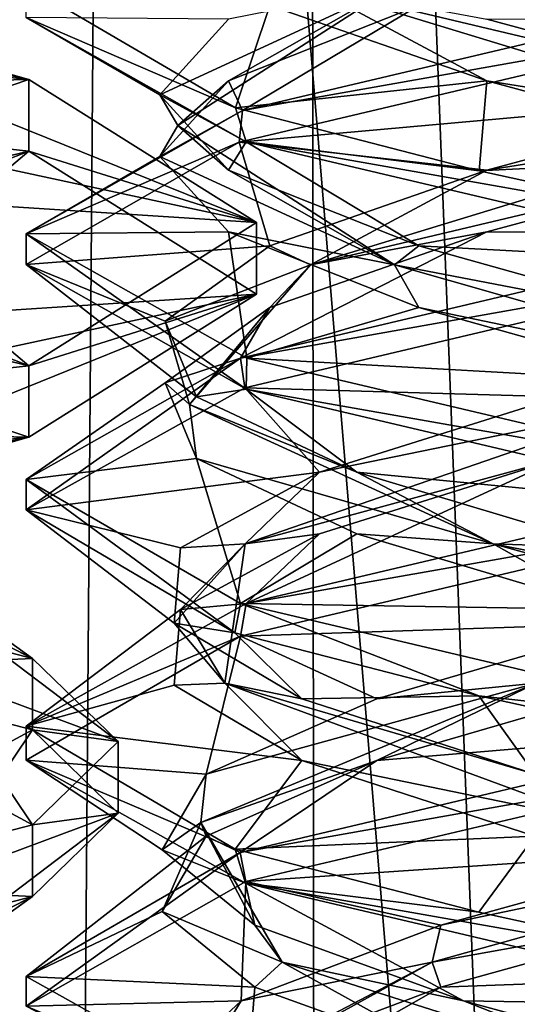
# Model space of a CAD drawing. Header units: millimetres. Extents: x -18.9 to 18.9, y -8.8 to 39.
# Tile 119 of 256: x 8.4 to 9.5, y 15.4 to 17.4. Entities that reach past the tile are written whole.
import ezdxf

# ---------------------------------------------------------------- set-up
doc = ezdxf.new("R2010")
doc.units = ezdxf.units.MM
doc.header["$LTSCALE"] = 65.185185
for name, color, linetype in [('1', 7, 'CONTINUOUS'), ('1447', 7, 'CONTINUOUS'), ('1448', 7, 'CONTINUOUS'), ('1449', 7, 'CONTINUOUS'), ('1469', 7, 'CONTINUOUS'), ('1470', 7, 'CONTINUOUS'), ('1471', 7, 'CONTINUOUS'), ('15', 7, 'CONTINUOUS'), ('1853', 7, 'CONTINUOUS'), ('1865', 7, 'CONTINUOUS'), ('1866', 7, 'CONTINUOUS'), ('1867', 7, 'CONTINUOUS'), ('1877', 7, 'CONTINUOUS'), ('1878', 7, 'CONTINUOUS'), ('1879', 7, 'CONTINUOUS'), ('1880', 7, 'CONTINUOUS'), ('1881', 7, 'CONTINUOUS'), ('1882', 7, 'CONTINUOUS'), ('1889', 7, 'CONTINUOUS'), ('1890', 7, 'CONTINUOUS'), ('1891', 7, 'CONTINUOUS'), ('1892', 7, 'CONTINUOUS'), ('1893', 7, 'CONTINUOUS'), ('1894', 7, 'CONTINUOUS'), ('1910', 7, 'CONTINUOUS'), ('1911', 7, 'CONTINUOUS'), ('1912', 7, 'CONTINUOUS'), ('7', 7, 'CONTINUOUS'), ('8', 7, 'CONTINUOUS')]:
    doc.layers.add(name, color=color, linetype=linetype)

msp = doc.modelspace()

# ---------------------------------------------------------------- linework, layer by layer
at = {"layer": '1', "color": 7, "linetype": 'Continuous'}
for points in [[(4.2931, 26.4, -16.8621), (9.0291, 26.4, -14.874), (6.4071, -3.5, -16.1774), (4.2931, 26.4, -16.8621)], [(6.4071, -3.5, -16.1774), (9.0291, 26.4, -14.874), (9.0598, -3.5, -14.8553), (6.4071, -3.5, -16.1774)], [(9.0291, 26.4, -14.874), (12.9799, 26.4, -11.588), (9.0598, -3.5, -14.8553), (9.0291, 26.4, -14.874)], [(9.0598, -3.5, -14.8553), (12.9799, 26.4, -11.588), (11.4495, -3.5, -13.1023), (9.0598, -3.5, -14.8553)]]:
    msp.add_3dface(points, dxfattribs=at)
at = {"layer": '1447', "color": 7, "linetype": 'Continuous'}
for points in [[(7.9975, 16.264, -13.2716), (8.4715, 16.1408, -12.8139), (7.9975, 16.1191, -13.3106), (7.9975, 16.264, -13.2716)], [(8.4715, 16.1408, -12.8139), (8.4715, 15.9959, -12.8529), (7.9975, 16.1191, -13.3106), (8.4715, 16.1408, -12.8139)], [(8.4715, 16.1408, -12.8139), (8.645, 15.9724, -12.1887), (8.4715, 15.9959, -12.8529), (8.4715, 16.1408, -12.8139)], [(8.645, 15.9724, -12.1887), (8.645, 15.8276, -12.2277), (8.4715, 15.9959, -12.8529), (8.645, 15.9724, -12.1887)], [(8.645, 15.9724, -12.1887), (8.4715, 15.8041, -11.5635), (8.645, 15.8276, -12.2277), (8.645, 15.9724, -12.1887)], [(8.4715, 15.8041, -11.5635), (8.4715, 15.6592, -11.6025), (8.645, 15.8276, -12.2277), (8.4715, 15.8041, -11.5635)], [(8.4715, 15.8041, -11.5635), (7.9975, 15.6809, -11.1058), (8.4715, 15.6592, -11.6025), (8.4715, 15.8041, -11.5635)], [(7.9975, 15.6809, -11.1058), (7.9975, 15.536, -11.1448), (8.4715, 15.6592, -11.6025), (7.9975, 15.6809, -11.1058)]]:
    msp.add_3dface(points, dxfattribs=at)
at = {"layer": '1448', "color": 7, "linetype": 'Continuous'}
for points in [[(8.4715, 15.9959, -12.8529), (8.054, 15.7712, -12.9414), (7.9975, 16.1191, -13.3106), (8.4715, 15.9959, -12.8529)], [(8.2621, 15.6854, -12.6227), (8.054, 15.7712, -12.9414), (8.4715, 15.9959, -12.8529), (8.2621, 15.6854, -12.6227)], [(8.645, 15.8276, -12.2277), (8.2621, 15.6854, -12.6227), (8.4715, 15.9959, -12.8529), (8.645, 15.8276, -12.2277)], [(8.3241, 15.585, -12.2499), (8.2621, 15.6854, -12.6227), (8.645, 15.8276, -12.2277), (8.3241, 15.585, -12.2499)], [(8.4715, 15.6592, -11.6025), (8.3241, 15.585, -12.2499), (8.645, 15.8276, -12.2277), (8.4715, 15.6592, -11.6025)], [(7.9975, 15.536, -11.1448), (8.0496, 15.4441, -11.5291), (8.4715, 15.6592, -11.6025), (7.9975, 15.536, -11.1448)], [(8.0496, 15.4441, -11.5291), (8.2585, 15.5066, -11.8544), (8.4715, 15.6592, -11.6025), (8.0496, 15.4441, -11.5291)], [(8.2585, 15.5066, -11.8544), (8.3241, 15.585, -12.2499), (8.4715, 15.6592, -11.6025), (8.2585, 15.5066, -11.8544)]]:
    msp.add_3dface(points, dxfattribs=at)
at = {"layer": '1449', "color": 7, "linetype": 'Continuous'}
for points in [[(7.9975, 16.264, -13.2716), (8.0496, 16.3559, -12.8873), (8.4715, 16.1408, -12.8139), (7.9975, 16.264, -13.2716)], [(8.0496, 16.3559, -12.8873), (8.2585, 16.2934, -12.562), (8.4715, 16.1408, -12.8139), (8.0496, 16.3559, -12.8873)], [(8.2585, 16.2934, -12.562), (8.3241, 16.215, -12.1665), (8.4715, 16.1408, -12.8139), (8.2585, 16.2934, -12.562)], [(8.3241, 16.215, -12.1665), (8.2621, 16.1146, -11.7937), (8.645, 15.9724, -12.1887), (8.3241, 16.215, -12.1665)], [(8.4715, 16.1408, -12.8139), (8.3241, 16.215, -12.1665), (8.645, 15.9724, -12.1887), (8.4715, 16.1408, -12.8139)], [(8.2621, 16.1146, -11.7937), (8.054, 16.0288, -11.475), (8.4715, 15.8041, -11.5635), (8.2621, 16.1146, -11.7937)], [(8.645, 15.9724, -12.1887), (8.2621, 16.1146, -11.7937), (8.4715, 15.8041, -11.5635), (8.645, 15.9724, -12.1887)], [(8.4715, 15.8041, -11.5635), (8.054, 16.0288, -11.475), (7.9975, 15.6809, -11.1058), (8.4715, 15.8041, -11.5635)]]:
    msp.add_3dface(points, dxfattribs=at)
at = {"layer": '1469', "color": 7, "linetype": 'Continuous'}
for points in [[(7.35, 17.287, -13.7485), (7.35, 17.4319, -13.7095), (8.4637, 17.312, -13.2641), (7.35, 17.287, -13.7485)], [(7.35, 17.287, -13.7485), (8.4637, 17.312, -13.2641), (8.4637, 17.1671, -13.3031), (7.35, 17.287, -13.7485)], [(8.4637, 17.312, -13.2641), (8.925, 17.0224, -12.1887), (8.4637, 17.1671, -13.3031), (8.4637, 17.312, -13.2641)], [(8.925, 17.0224, -12.1887), (8.925, 16.8776, -12.2277), (8.4637, 17.1671, -13.3031), (8.925, 17.0224, -12.1887)], [(8.925, 17.0224, -12.1887), (8.4637, 16.7329, -11.1133), (8.925, 16.8776, -12.2277), (8.925, 17.0224, -12.1887)], [(8.4637, 16.7329, -11.1133), (8.4637, 16.588, -11.1523), (8.925, 16.8776, -12.2277), (8.4637, 16.7329, -11.1133)], [(8.4637, 16.7329, -11.1133), (7.35, 16.613, -10.6679), (8.4637, 16.588, -11.1523), (8.4637, 16.7329, -11.1133)], [(7.35, 16.613, -10.6679), (7.35, 16.4681, -10.7068), (8.4637, 16.588, -11.1523), (7.35, 16.613, -10.6679)]]:
    msp.add_3dface(points, dxfattribs=at)
at = {"layer": '1470', "color": 7, "linetype": 'Continuous'}
for points in [[(7.35, 16.8993, -13.2316), (7.35, 17.287, -13.7485), (8.4637, 17.1671, -13.3031), (7.35, 16.8993, -13.2316)], [(7.7331, 16.8789, -13.1558), (7.35, 16.8993, -13.2316), (8.4637, 17.1671, -13.3031), (7.7331, 16.8789, -13.1558)], [(8.054, 16.8212, -12.9414), (7.7331, 16.8789, -13.1558), (8.4637, 17.1671, -13.3031), (8.054, 16.8212, -12.9414)], [(8.925, 16.8776, -12.2277), (8.054, 16.8212, -12.9414), (8.4637, 17.1671, -13.3031), (8.925, 16.8776, -12.2277)], [(8.2621, 16.7354, -12.6227), (8.054, 16.8212, -12.9414), (8.925, 16.8776, -12.2277), (8.2621, 16.7354, -12.6227)], [(8.3241, 16.635, -12.2499), (8.2621, 16.7354, -12.6227), (8.925, 16.8776, -12.2277), (8.3241, 16.635, -12.2499)], [(8.4637, 16.588, -11.1523), (8.3241, 16.635, -12.2499), (8.925, 16.8776, -12.2277), (8.4637, 16.588, -11.1523)], [(8.2575, 16.5435, -11.8517), (8.3241, 16.635, -12.2499), (8.4637, 16.588, -11.1523), (8.2575, 16.5435, -11.8517)], [(7.35, 16.4681, -10.7068), (8.0473, 16.4706, -11.5267), (8.4637, 16.588, -11.1523), (7.35, 16.4681, -10.7068)], [(8.0473, 16.4706, -11.5267), (8.2575, 16.5435, -11.8517), (8.4637, 16.588, -11.1523), (8.0473, 16.4706, -11.5267)]]:
    msp.add_3dface(points, dxfattribs=at)
at = {"layer": '1471', "color": 7, "linetype": 'Continuous'}
for points in [[(8.4637, 17.312, -13.2641), (7.35, 17.4319, -13.7095), (8.0473, 17.4294, -12.8897), (8.4637, 17.312, -13.2641)], [(8.2575, 17.3565, -12.5647), (8.4637, 17.312, -13.2641), (8.0473, 17.4294, -12.8897), (8.2575, 17.3565, -12.5647)], [(8.3241, 17.265, -12.1665), (8.4637, 17.312, -13.2641), (8.2575, 17.3565, -12.5647), (8.3241, 17.265, -12.1665)], [(8.4637, 17.312, -13.2641), (8.3241, 17.265, -12.1665), (8.925, 17.0224, -12.1887), (8.4637, 17.312, -13.2641)], [(8.3241, 17.265, -12.1665), (8.2621, 17.1646, -11.7937), (8.925, 17.0224, -12.1887), (8.3241, 17.265, -12.1665)], [(8.2621, 17.1646, -11.7937), (8.054, 17.0788, -11.475), (8.925, 17.0224, -12.1887), (8.2621, 17.1646, -11.7937)], [(8.054, 17.0788, -11.475), (7.7331, 17.0211, -11.2606), (8.4637, 16.7329, -11.1133), (8.054, 17.0788, -11.475)], [(8.925, 17.0224, -12.1887), (8.054, 17.0788, -11.475), (8.4637, 16.7329, -11.1133), (8.925, 17.0224, -12.1887)], [(7.7331, 17.0211, -11.2606), (7.35, 17.0007, -11.1848), (8.4637, 16.7329, -11.1133), (7.7331, 17.0211, -11.2606)], [(7.35, 17.0007, -11.1848), (7.35, 16.613, -10.6679), (8.4637, 16.7329, -11.1133), (7.35, 17.0007, -11.1848)]]:
    msp.add_3dface(points, dxfattribs=at)
at = {"layer": '15', "color": 7, "linetype": 'Continuous'}
for points in [[(9.3355, 27.7834, 14.6836), (10.7441, -3.5, 13.6867), (9.3538, 28.967, 14.672), (9.3355, 27.7834, 14.6836)], [(9.3538, 28.967, 14.672), (10.7441, -3.5, 13.6867), (10.0229, 28.967, 14.2233), (9.3538, 28.967, 14.672)], [(9.3172, 26.6, 14.6952), (10.7441, -3.5, 13.6867), (9.3355, 27.7834, 14.6836), (9.3172, 26.6, 14.6952)], [(9.1871, 26.4658, 14.7769), (10.7441, -3.5, 13.6867), (9.3172, 26.6, 14.6952), (9.1871, 26.4658, 14.7769)], [(9.1731, 26.4554, 14.7856), (10.7441, -3.5, 13.6867), (9.1871, 26.4658, 14.7769), (9.1731, 26.4554, 14.7856)], [(9.021, 26.4, 14.8789), (10.7441, -3.5, 13.6867), (9.1731, 26.4554, 14.7856), (9.021, 26.4, 14.8789)], [(5.9019, -3.5, 16.3685), (9.021, 26.4, 14.8789), (3.603, 26.4, 17.0228), (5.9019, -3.5, 16.3685)], [(5.9019, -3.5, 16.3685), (10.7441, -3.5, 13.6867), (9.021, 26.4, 14.8789), (5.9019, -3.5, 16.3685)]]:
    msp.add_3dface(points, dxfattribs=at)
at = {"layer": '1853', "color": 7, "linetype": 'Continuous'}
for points in [[(8.8821, 17.2548, 7.3116), (8.4586, 17.4375, 8.3562), (8.4586, 17.5028, 8.3694), (8.8821, 17.2548, 7.3116)], [(9.9586, 17.5, 9.8562), (8.8962, 17.2495, 9.4151), (9.9586, 17.4375, 9.8562), (9.9586, 17.5, 9.8562)], [(8.9036, 17.1858, 7.2899), (8.4586, 17.4375, 8.3562), (8.8821, 17.2548, 7.3116), (8.9036, 17.1858, 7.2899)], [(9.9586, 17.4375, 9.8562), (8.8962, 17.2495, 9.4151), (8.8894, 17.1849, 9.4083), (9.9586, 17.4375, 9.8562)], [(9.3756, 17.1271, 6.9742), (8.9036, 17.1858, 7.2899), (8.8821, 17.2548, 7.3116), (9.3756, 17.1271, 6.9742)], [(8.8962, 17.2495, 9.4151), (8.4586, 17, 8.3562), (8.8894, 17.1849, 9.4083), (8.8962, 17.2495, 9.4151)], [(8.8894, 17.1849, 9.4083), (8.4586, 17, 8.3562), (8.4586, 16.9376, 8.3568), (8.8894, 17.1849, 9.4083)], [(9.9586, 16.9375, 6.8562), (8.9036, 17.1858, 7.2899), (9.9586, 17, 6.8562), (9.9586, 16.9375, 6.8562)], [(9.9586, 17, 6.8562), (8.9036, 17.1858, 7.2899), (9.3756, 17.1271, 6.9742), (9.9586, 17, 6.8562)], [(8.4586, 16.9376, 8.3568), (8.4586, 17, 8.3562), (8.904, 16.6857, 7.2895), (8.4586, 16.9376, 8.3568)], [(8.904, 16.6857, 7.2895), (8.4586, 17, 8.3562), (8.9049, 16.7479, 7.2887), (8.904, 16.6857, 7.2895)], [(9.9586, 17, 9.8562), (8.8925, 16.7484, 9.4115), (9.9586, 16.9375, 9.8562), (9.9586, 17, 9.8562)], [(9.9586, 16.9375, 9.8562), (8.8925, 16.7484, 9.4115), (8.9011, 16.6884, 9.42), (9.9586, 16.9375, 9.8562)], [(8.8925, 16.7484, 9.4115), (8.4586, 16.5026, 8.3685), (8.4587, 16.4414, 8.3747), (8.8925, 16.7484, 9.4115)], [(8.9011, 16.6884, 9.42), (8.8925, 16.7484, 9.4115), (8.4587, 16.4414, 8.3747), (8.9011, 16.6884, 9.42)], [(9.9586, 16.5, 6.8562), (8.904, 16.6857, 7.2895), (8.9049, 16.7479, 7.2887), (9.9586, 16.5, 6.8562)], [(9.9586, 16.4375, 6.8562), (8.904, 16.6857, 7.2895), (9.9586, 16.5, 6.8562), (9.9586, 16.4375, 6.8562)], [(8.4586, 16.5026, 8.3685), (8.8923, 16.2517, 7.3013), (8.8811, 16.1926, 7.3127), (8.4586, 16.5026, 8.3685)], [(8.4587, 16.4414, 8.3747), (8.4586, 16.5026, 8.3685), (8.8811, 16.1926, 7.3127), (8.4587, 16.4414, 8.3747)], [(9.9586, 16.4375, 9.8562), (9.9586, 16.5, 9.8562), (8.9037, 16.2517, 9.4226), (9.9586, 16.4375, 9.8562)], [(8.8924, 16.1858, 9.4114), (9.9586, 16.4375, 9.8562), (8.9037, 16.2517, 9.4226), (8.8924, 16.1858, 9.4114)], [(8.4587, 16.0035, 8.373), (8.8924, 16.1858, 9.4114), (8.9037, 16.2517, 9.4226), (8.4587, 16.0035, 8.373)], [(8.8811, 16.1926, 7.3127), (8.8923, 16.2517, 7.3013), (9.3748, 16.0647, 6.9745), (8.8811, 16.1926, 7.3127)], [(8.8923, 16.2517, 7.3013), (9.9586, 16, 6.8562), (9.3748, 16.0647, 6.9745), (8.8923, 16.2517, 7.3013)], [(8.4586, 15.9346, 8.3426), (8.8924, 16.1858, 9.4114), (8.4587, 16.0035, 8.373), (8.4586, 15.9346, 8.3426)], [(9.9586, 16, 6.8562), (9.9586, 15.9375, 6.8562), (9.3748, 16.0647, 6.9745), (9.9586, 16, 6.8562)], [(8.8817, 15.7549, 7.3121), (8.4586, 15.9346, 8.3426), (8.4587, 16.0035, 8.373), (8.8817, 15.7549, 7.3121)], [(9.9586, 15.9375, 9.8562), (9.9586, 16, 9.8562), (8.8916, 15.7481, 9.4105), (9.9586, 15.9375, 9.8562)], [(8.903, 15.689, 9.4219), (9.9586, 15.9375, 9.8562), (8.8916, 15.7481, 9.4105), (8.903, 15.689, 9.4219)], [(8.9028, 15.686, 7.2907), (8.4586, 15.9346, 8.3426), (8.8817, 15.7549, 7.3121), (8.9028, 15.686, 7.2907)], [(8.4586, 15.4371, 8.3542), (8.903, 15.689, 9.4219), (8.8916, 15.7481, 9.4105), (8.4586, 15.4371, 8.3542)], [(8.4586, 15.4969, 8.3418), (8.4586, 15.4371, 8.3542), (8.8916, 15.7481, 9.4105), (8.4586, 15.4969, 8.3418)], [(9.3752, 15.6271, 6.9743), (8.9028, 15.686, 7.2907), (8.8817, 15.7549, 7.3121), (9.3752, 15.6271, 6.9743)], [(9.9586, 15.4375, 6.8562), (8.9028, 15.686, 7.2907), (9.9586, 15.5, 6.8562), (9.9586, 15.4375, 6.8562)], [(9.9586, 15.5, 6.8562), (8.9028, 15.686, 7.2907), (9.3752, 15.6271, 6.9743), (9.9586, 15.5, 6.8562)], [(9.9586, 15.4375, 9.8562), (9.9586, 15.5, 9.8562), (8.903, 15.2515, 9.4219), (9.9586, 15.4375, 9.8562)], [(8.9031, 15.2485, 7.2905), (8.4586, 15.4371, 8.3542), (8.4586, 15.4969, 8.3418), (8.9031, 15.2485, 7.2905)]]:
    msp.add_3dface(points, dxfattribs=at)
at = {"layer": '1865', "color": 7, "linetype": 'Continuous'}
for points in [[(9.3909, 17.0035, 9.4467), (9.9586, 17, 9.8562), (9.9586, 17.1562, 9.5856), (9.3909, 17.0035, 9.4467)], [(8.8925, 16.7484, 9.4115), (9.9586, 17, 9.8562), (9.3909, 17.0035, 9.4467), (8.8925, 16.7484, 9.4115)], [(8.9515, 16.8507, 9.0614), (8.8925, 16.7484, 9.4115), (9.3909, 17.0035, 9.4467), (8.9515, 16.8507, 9.0614)], [(8.7397, 16.6979, 8.5167), (8.8925, 16.7484, 9.4115), (8.9515, 16.8507, 9.0614), (8.7397, 16.6979, 8.5167)], [(8.4586, 16.5026, 8.3685), (8.8925, 16.7484, 9.4115), (8.7397, 16.6979, 8.5167), (8.4586, 16.5026, 8.3685)], [(8.8034, 16.5451, 7.9358), (8.4586, 16.5026, 8.3685), (8.7397, 16.6979, 8.5167), (8.8034, 16.5451, 7.9358)], [(8.8923, 16.2517, 7.3013), (8.4586, 16.5026, 8.3685), (8.8034, 16.5451, 7.9358), (8.8923, 16.2517, 7.3013)], [(9.128, 16.3924, 7.4499), (8.8923, 16.2517, 7.3013), (8.8034, 16.5451, 7.9358), (9.128, 16.3924, 7.4499)], [(9.6404, 16.2396, 7.1688), (8.8923, 16.2517, 7.3013), (9.128, 16.3924, 7.4499), (9.6404, 16.2396, 7.1688)], [(9.9586, 16, 6.8562), (8.8923, 16.2517, 7.3013), (9.6404, 16.2396, 7.1688), (9.9586, 16, 6.8562)]]:
    msp.add_3dface(points, dxfattribs=at)
at = {"layer": '1866', "color": 7, "linetype": 'Continuous'}
for points in [[(9.3909, 17.1285, 9.4467), (9.9586, 17.2188, 9.5495), (9.9586, 17.2812, 9.5856), (9.3909, 17.1285, 9.4467)], [(9.0343, 16.9367, 9.1109), (9.9586, 17.1562, 9.5856), (9.9586, 17.2188, 9.5495), (9.0343, 16.9367, 9.1109)], [(9.0343, 16.9367, 9.1109), (9.9586, 17.2188, 9.5495), (9.3909, 17.1285, 9.4467), (9.0343, 16.9367, 9.1109)], [(9.3909, 17.0035, 9.4467), (9.9586, 17.1562, 9.5856), (9.0343, 16.9367, 9.1109), (9.3909, 17.0035, 9.4467)], [(8.9515, 16.9757, 9.0614), (9.0343, 16.9367, 9.1109), (9.3909, 17.1285, 9.4467), (8.9515, 16.9757, 9.0614)], [(8.9515, 16.8507, 9.0614), (9.3909, 17.0035, 9.4467), (9.0343, 16.9367, 9.1109), (8.9515, 16.8507, 9.0614)], [(8.7397, 16.8229, 8.5167), (9.0343, 16.9367, 9.1109), (8.9515, 16.9757, 9.0614), (8.7397, 16.8229, 8.5167)], [(8.7894, 16.6546, 8.1176), (9.0343, 16.9367, 9.1109), (8.7397, 16.8229, 8.5167), (8.7894, 16.6546, 8.1176)], [(8.7894, 16.6546, 8.1176), (8.9515, 16.8507, 9.0614), (9.0343, 16.9367, 9.1109), (8.7894, 16.6546, 8.1176)], [(8.7397, 16.6979, 8.5167), (8.9515, 16.8507, 9.0614), (8.7894, 16.6546, 8.1176), (8.7397, 16.6979, 8.5167)], [(8.8034, 16.6701, 7.9358), (8.7894, 16.6546, 8.1176), (8.7397, 16.8229, 8.5167), (8.8034, 16.6701, 7.9358)], [(8.8034, 16.5451, 7.9358), (8.7397, 16.6979, 8.5167), (8.7894, 16.6546, 8.1176), (8.8034, 16.5451, 7.9358)], [(9.128, 16.5174, 7.4499), (8.7894, 16.6546, 8.1176), (8.8034, 16.6701, 7.9358), (9.128, 16.5174, 7.4499)], [(9.404, 16.3726, 7.2996), (8.8034, 16.5451, 7.9358), (8.7894, 16.6546, 8.1176), (9.404, 16.3726, 7.2996)], [(9.404, 16.3726, 7.2996), (8.7894, 16.6546, 8.1176), (9.128, 16.5174, 7.4499), (9.404, 16.3726, 7.2996)], [(9.128, 16.3924, 7.4499), (8.8034, 16.5451, 7.9358), (9.404, 16.3726, 7.2996), (9.128, 16.3924, 7.4499)], [(9.6404, 16.3646, 7.1688), (9.404, 16.3726, 7.2996), (9.128, 16.5174, 7.4499), (9.6404, 16.3646, 7.1688)], [(9.6404, 16.2396, 7.1688), (9.128, 16.3924, 7.4499), (9.404, 16.3726, 7.2996), (9.6404, 16.2396, 7.1688)], [(10.4263, 16.0905, 7.2584), (9.6404, 16.2396, 7.1688), (9.404, 16.3726, 7.2996), (10.4263, 16.0905, 7.2584)], [(10.4263, 16.0905, 7.2584), (9.404, 16.3726, 7.2996), (10.2247, 16.2118, 7.156), (10.4263, 16.0905, 7.2584)], [(10.2247, 16.2118, 7.156), (9.404, 16.3726, 7.2996), (9.6404, 16.3646, 7.1688), (10.2247, 16.2118, 7.156)]]:
    msp.add_3dface(points, dxfattribs=at)
at = {"layer": '1867', "color": 7, "linetype": 'Continuous'}
for points in [[(9.9586, 17.4375, 9.8562), (8.8894, 17.1849, 9.4083), (9.9586, 17.2812, 9.5856), (9.9586, 17.4375, 9.8562)], [(8.8894, 17.1849, 9.4083), (9.3909, 17.1285, 9.4467), (9.9586, 17.2812, 9.5856), (8.8894, 17.1849, 9.4083)], [(8.8894, 17.1849, 9.4083), (8.4586, 16.9376, 8.3568), (8.9515, 16.9757, 9.0614), (8.8894, 17.1849, 9.4083)], [(8.8894, 17.1849, 9.4083), (8.9515, 16.9757, 9.0614), (9.3909, 17.1285, 9.4467), (8.8894, 17.1849, 9.4083)], [(8.4586, 16.9376, 8.3568), (8.7397, 16.8229, 8.5167), (8.9515, 16.9757, 9.0614), (8.4586, 16.9376, 8.3568)], [(8.4586, 16.9376, 8.3568), (8.904, 16.6857, 7.2895), (8.8034, 16.6701, 7.9358), (8.4586, 16.9376, 8.3568)], [(8.4586, 16.9376, 8.3568), (8.8034, 16.6701, 7.9358), (8.7397, 16.8229, 8.5167), (8.4586, 16.9376, 8.3568)], [(8.904, 16.6857, 7.2895), (9.128, 16.5174, 7.4499), (8.8034, 16.6701, 7.9358), (8.904, 16.6857, 7.2895)], [(8.904, 16.6857, 7.2895), (9.9586, 16.4375, 6.8562), (9.128, 16.5174, 7.4499), (8.904, 16.6857, 7.2895)], [(9.9586, 16.4375, 6.8562), (9.6404, 16.3646, 7.1688), (9.128, 16.5174, 7.4499), (9.9586, 16.4375, 6.8562)]]:
    msp.add_3dface(points, dxfattribs=at)
at = {"layer": '1877', "color": 7, "linetype": 'Continuous'}
for points in [[(8.8681, 17.0035, 7.7886), (8.4586, 17, 8.3562), (8.7292, 17.1562, 8.3562), (8.8681, 17.0035, 7.7886)], [(8.9049, 16.7479, 7.2887), (8.4586, 17, 8.3562), (8.8681, 17.0035, 7.7886), (8.9049, 16.7479, 7.2887)], [(9.2534, 16.8507, 7.3492), (8.9049, 16.7479, 7.2887), (8.8681, 17.0035, 7.7886), (9.2534, 16.8507, 7.3492)], [(9.7981, 16.6979, 7.1374), (8.9049, 16.7479, 7.2887), (9.2534, 16.8507, 7.3492), (9.7981, 16.6979, 7.1374)], [(9.9586, 16.5, 6.8562), (8.9049, 16.7479, 7.2887), (9.7981, 16.6979, 7.1374), (9.9586, 16.5, 6.8562)], [(9.298, 15.4757, 9.3931), (9.9586, 15.5, 9.8562), (9.8514, 15.6285, 9.5809), (9.298, 15.4757, 9.3931)], [(8.903, 15.2515, 9.4219), (9.9586, 15.5, 9.8562), (9.298, 15.4757, 9.3931), (8.903, 15.2515, 9.4219)], [(8.8939, 15.3229, 8.9709), (8.903, 15.2515, 9.4219), (9.298, 15.4757, 9.3931), (8.8939, 15.3229, 8.9709)]]:
    msp.add_3dface(points, dxfattribs=at)
at = {"layer": '1878', "color": 7, "linetype": 'Continuous'}
for points in [[(8.8681, 17.1285, 7.7886), (8.7653, 17.2188, 8.3562), (8.7292, 17.2812, 8.3562), (8.8681, 17.1285, 7.7886)], [(9.2039, 16.9367, 7.4319), (8.7292, 17.1562, 8.3562), (8.7653, 17.2188, 8.3562), (9.2039, 16.9367, 7.4319)], [(9.2039, 16.9367, 7.4319), (8.7653, 17.2188, 8.3562), (8.8681, 17.1285, 7.7886), (9.2039, 16.9367, 7.4319)], [(8.8681, 17.0035, 7.7886), (8.7292, 17.1562, 8.3562), (9.2039, 16.9367, 7.4319), (8.8681, 17.0035, 7.7886)], [(9.2534, 16.9757, 7.3492), (9.2039, 16.9367, 7.4319), (8.8681, 17.1285, 7.7886), (9.2534, 16.9757, 7.3492)], [(9.2534, 16.8507, 7.3492), (8.8681, 17.0035, 7.7886), (9.2039, 16.9367, 7.4319), (9.2534, 16.8507, 7.3492)], [(9.7981, 16.8229, 7.1374), (9.2039, 16.9367, 7.4319), (9.2534, 16.9757, 7.3492), (9.7981, 16.8229, 7.1374)], [(10.1973, 16.6546, 7.1871), (9.2534, 16.8507, 7.3492), (9.2039, 16.9367, 7.4319), (10.1973, 16.6546, 7.1871)], [(10.1973, 16.6546, 7.1871), (9.2039, 16.9367, 7.4319), (9.7981, 16.8229, 7.1374), (10.1973, 16.6546, 7.1871)], [(9.7981, 16.6979, 7.1374), (9.2534, 16.8507, 7.3492), (10.1973, 16.6546, 7.1871), (9.7981, 16.6979, 7.1374)], [(9.2807, 15.5264, 9.3383), (9.8514, 15.6285, 9.5809), (10.2906, 15.8085, 9.5024), (9.2807, 15.5264, 9.3383)], [(9.2807, 15.5264, 9.3383), (10.2906, 15.8085, 9.5024), (9.298, 15.6007, 9.3931), (9.2807, 15.5264, 9.3383)], [(9.298, 15.6007, 9.3931), (10.2906, 15.8085, 9.5024), (9.8514, 15.7535, 9.5809), (9.298, 15.6007, 9.3931)], [(9.298, 15.4757, 9.3931), (9.8514, 15.6285, 9.5809), (9.2807, 15.5264, 9.3383), (9.298, 15.4757, 9.3931)], [(8.8939, 15.4479, 8.9709), (9.2807, 15.5264, 9.3383), (9.298, 15.6007, 9.3931), (8.8939, 15.4479, 8.9709)], [(8.7692, 15.2444, 8.4523), (8.8939, 15.3229, 8.9709), (9.2807, 15.5264, 9.3383), (8.7692, 15.2444, 8.4523)], [(8.7692, 15.2444, 8.4523), (9.2807, 15.5264, 9.3383), (8.8939, 15.4479, 8.9709), (8.7692, 15.2444, 8.4523)], [(8.8939, 15.3229, 8.9709), (9.298, 15.4757, 9.3931), (9.2807, 15.5264, 9.3383), (8.8939, 15.3229, 8.9709)], [(8.7304, 15.2951, 8.4099), (8.7692, 15.2444, 8.4523), (8.8939, 15.4479, 8.9709), (8.7304, 15.2951, 8.4099)]]:
    msp.add_3dface(points, dxfattribs=at)
at = {"layer": '1879', "color": 7, "linetype": 'Continuous'}
for points in [[(8.4586, 17.4375, 8.3562), (8.9036, 17.1858, 7.2899), (8.7292, 17.2812, 8.3562), (8.4586, 17.4375, 8.3562)], [(8.9036, 17.1858, 7.2899), (8.8681, 17.1285, 7.7886), (8.7292, 17.2812, 8.3562), (8.9036, 17.1858, 7.2899)], [(8.9036, 17.1858, 7.2899), (9.2534, 16.9757, 7.3492), (8.8681, 17.1285, 7.7886), (8.9036, 17.1858, 7.2899)], [(8.9036, 17.1858, 7.2899), (9.9586, 16.9375, 6.8562), (9.2534, 16.9757, 7.3492), (8.9036, 17.1858, 7.2899)], [(9.9586, 16.9375, 6.8562), (9.7981, 16.8229, 7.1374), (9.2534, 16.9757, 7.3492), (9.9586, 16.9375, 6.8562)], [(9.9586, 15.9375, 9.8562), (8.903, 15.689, 9.4219), (9.8514, 15.7535, 9.5809), (9.9586, 15.9375, 9.8562)], [(8.903, 15.689, 9.4219), (9.298, 15.6007, 9.3931), (9.8514, 15.7535, 9.5809), (8.903, 15.689, 9.4219)], [(8.903, 15.689, 9.4219), (8.4586, 15.4371, 8.3542), (8.8939, 15.4479, 8.9709), (8.903, 15.689, 9.4219)], [(8.903, 15.689, 9.4219), (8.8939, 15.4479, 8.9709), (9.298, 15.6007, 9.3931), (8.903, 15.689, 9.4219)], [(8.4586, 15.4371, 8.3542), (8.7304, 15.2951, 8.4099), (8.8939, 15.4479, 8.9709), (8.4586, 15.4371, 8.3542)]]:
    msp.add_3dface(points, dxfattribs=at)
at = {"layer": '1880', "color": 7, "linetype": 'Continuous'}
for points in [[(8.8962, 17.2495, 9.4151), (9.9586, 17.5, 9.8562), (9.2534, 17.4618, 9.3633), (8.8962, 17.2495, 9.4151)], [(8.8681, 17.309, 8.9239), (8.8962, 17.2495, 9.4151), (9.2534, 17.4618, 9.3633), (8.8681, 17.309, 8.9239)], [(8.7292, 17.1562, 8.3562), (8.8962, 17.2495, 9.4151), (8.8681, 17.309, 8.9239), (8.7292, 17.1562, 8.3562)], [(8.4586, 17, 8.3562), (8.8962, 17.2495, 9.4151), (8.7292, 17.1562, 8.3562), (8.4586, 17, 8.3562)]]:
    msp.add_3dface(points, dxfattribs=at)
at = {"layer": '1881', "color": 7, "linetype": 'Continuous'}
for points in [[(8.7292, 17.2812, 8.3562), (8.7653, 17.2188, 8.3562), (9.2039, 17.5008, 9.2806), (8.7292, 17.2812, 8.3562)], [(8.7292, 17.2812, 8.3562), (9.2039, 17.5008, 9.2806), (8.8681, 17.434, 8.9239), (8.7292, 17.2812, 8.3562)], [(8.7653, 17.2188, 8.3562), (8.8681, 17.309, 8.9239), (9.2039, 17.5008, 9.2806), (8.7653, 17.2188, 8.3562)], [(8.8681, 17.309, 8.9239), (9.2534, 17.4618, 9.3633), (9.2039, 17.5008, 9.2806), (8.8681, 17.309, 8.9239)], [(8.7653, 17.2188, 8.3562), (8.7292, 17.1562, 8.3562), (8.8681, 17.309, 8.9239), (8.7653, 17.2188, 8.3562)]]:
    msp.add_3dface(points, dxfattribs=at)
at = {"layer": '1882', "color": 7, "linetype": 'Continuous'}
msp.add_3dface([(8.4586, 17.4375, 8.3562), (8.7292, 17.2812, 8.3562), (8.8681, 17.434, 8.9239), (8.4586, 17.4375, 8.3562)], dxfattribs=at)
at = {"layer": '1889', "color": 7, "linetype": 'Continuous'}
for points in [[(9.1684, 15.934, 9.298), (9.9586, 16, 9.8562), (9.6925, 16.0868, 9.5565), (9.1684, 15.934, 9.298)], [(8.8916, 15.7481, 9.4105), (9.9586, 16, 9.8562), (9.1684, 15.934, 9.298), (8.8916, 15.7481, 9.4105)], [(8.8228, 15.7812, 8.8267), (8.8916, 15.7481, 9.4105), (9.1684, 15.934, 9.298), (8.8228, 15.7812, 8.8267)], [(8.4586, 15.4969, 8.3418), (8.8916, 15.7481, 9.4105), (8.8228, 15.7812, 8.8267), (8.4586, 15.4969, 8.3418)], [(8.7339, 15.6285, 8.2491), (8.4586, 15.4969, 8.3418), (8.8228, 15.7812, 8.8267), (8.7339, 15.6285, 8.2491)], [(8.9217, 15.4757, 7.6957), (8.4586, 15.4969, 8.3418), (8.7339, 15.6285, 8.2491), (8.9217, 15.4757, 7.6957)], [(8.9031, 15.2485, 7.2905), (8.4586, 15.4969, 8.3418), (8.9217, 15.4757, 7.6957), (8.9031, 15.2485, 7.2905)], [(9.3439, 15.3229, 7.2916), (8.9031, 15.2485, 7.2905), (8.9217, 15.4757, 7.6957), (9.3439, 15.3229, 7.2916)]]:
    msp.add_3dface(points, dxfattribs=at)
at = {"layer": '1890', "color": 7, "linetype": 'Continuous'}
for points in [[(9.1684, 16.059, 9.298), (9.4909, 16.0905, 9.454), (9.6925, 16.2118, 9.5565), (9.1684, 16.059, 9.298)], [(8.8124, 15.8085, 8.6882), (9.1684, 15.934, 9.298), (9.4909, 16.0905, 9.454), (8.8124, 15.8085, 8.6882)], [(8.8124, 15.8085, 8.6882), (9.4909, 16.0905, 9.454), (8.8228, 15.9062, 8.8267), (8.8124, 15.8085, 8.6882)], [(8.8228, 15.9062, 8.8267), (9.4909, 16.0905, 9.454), (9.1684, 16.059, 9.298), (8.8228, 15.9062, 8.8267)], [(9.1684, 15.934, 9.298), (9.6925, 16.0868, 9.5565), (9.4909, 16.0905, 9.454), (9.1684, 15.934, 9.298)], [(8.8228, 15.7812, 8.8267), (9.1684, 15.934, 9.298), (8.8124, 15.8085, 8.6882), (8.8228, 15.7812, 8.8267)], [(8.7339, 15.7535, 8.2491), (8.8124, 15.8085, 8.6882), (8.8228, 15.9062, 8.8267), (8.7339, 15.7535, 8.2491)], [(8.7339, 15.6285, 8.2491), (8.8228, 15.7812, 8.8267), (8.8124, 15.8085, 8.6882), (8.7339, 15.6285, 8.2491)], [(8.9765, 15.5264, 7.6784), (8.7339, 15.6285, 8.2491), (8.8124, 15.8085, 8.6882), (8.9765, 15.5264, 7.6784)], [(8.9217, 15.6007, 7.6957), (8.8124, 15.8085, 8.6882), (8.7339, 15.7535, 8.2491), (8.9217, 15.6007, 7.6957)], [(8.9765, 15.5264, 7.6784), (8.8124, 15.8085, 8.6882), (8.9217, 15.6007, 7.6957), (8.9765, 15.5264, 7.6784)], [(8.9217, 15.4757, 7.6957), (8.7339, 15.6285, 8.2491), (8.9765, 15.5264, 7.6784), (8.9217, 15.4757, 7.6957)], [(9.3439, 15.4479, 7.2916), (8.9765, 15.5264, 7.6784), (8.9217, 15.6007, 7.6957), (9.3439, 15.4479, 7.2916)], [(9.3439, 15.3229, 7.2916), (8.9217, 15.4757, 7.6957), (8.9765, 15.5264, 7.6784), (9.3439, 15.3229, 7.2916)], [(9.8626, 15.2444, 7.1668), (9.3439, 15.3229, 7.2916), (8.9765, 15.5264, 7.6784), (9.8626, 15.2444, 7.1668)], [(9.8626, 15.2444, 7.1668), (8.9765, 15.5264, 7.6784), (9.3439, 15.4479, 7.2916), (9.8626, 15.2444, 7.1668)], [(9.905, 15.2951, 7.128), (9.8626, 15.2444, 7.1668), (9.3439, 15.4479, 7.2916), (9.905, 15.2951, 7.128)]]:
    msp.add_3dface(points, dxfattribs=at)
at = {"layer": '1891', "color": 7, "linetype": 'Continuous'}
for points in [[(9.9586, 16.4375, 9.8562), (8.8924, 16.1858, 9.4114), (9.6925, 16.2118, 9.5565), (9.9586, 16.4375, 9.8562)], [(8.8924, 16.1858, 9.4114), (9.1684, 16.059, 9.298), (9.6925, 16.2118, 9.5565), (8.8924, 16.1858, 9.4114)], [(8.8924, 16.1858, 9.4114), (8.4586, 15.9346, 8.3426), (8.8228, 15.9062, 8.8267), (8.8924, 16.1858, 9.4114)], [(8.8924, 16.1858, 9.4114), (8.8228, 15.9062, 8.8267), (9.1684, 16.059, 9.298), (8.8924, 16.1858, 9.4114)], [(8.4586, 15.9346, 8.3426), (8.9028, 15.686, 7.2907), (8.7339, 15.7535, 8.2491), (8.4586, 15.9346, 8.3426)], [(8.4586, 15.9346, 8.3426), (8.7339, 15.7535, 8.2491), (8.8228, 15.9062, 8.8267), (8.4586, 15.9346, 8.3426)], [(8.9028, 15.686, 7.2907), (8.9217, 15.6007, 7.6957), (8.7339, 15.7535, 8.2491), (8.9028, 15.686, 7.2907)], [(8.9028, 15.686, 7.2907), (9.9586, 15.4375, 6.8562), (9.3439, 15.4479, 7.2916), (8.9028, 15.686, 7.2907)], [(8.9028, 15.686, 7.2907), (9.3439, 15.4479, 7.2916), (8.9217, 15.6007, 7.6957), (8.9028, 15.686, 7.2907)], [(9.9586, 15.4375, 6.8562), (9.905, 15.2951, 7.128), (9.3439, 15.4479, 7.2916), (9.9586, 15.4375, 6.8562)]]:
    msp.add_3dface(points, dxfattribs=at)
at = {"layer": '1892', "color": 7, "linetype": 'Continuous'}
for points in [[(8.8821, 17.2548, 7.3116), (8.4586, 17.5028, 8.3694), (8.9515, 17.4618, 7.6511), (8.8821, 17.2548, 7.3116)], [(9.3909, 17.309, 7.2658), (8.8821, 17.2548, 7.3116), (8.9515, 17.4618, 7.6511), (9.3909, 17.309, 7.2658)], [(9.3756, 17.1271, 6.9742), (8.8821, 17.2548, 7.3116), (9.3909, 17.309, 7.2658), (9.3756, 17.1271, 6.9742)], [(9.9586, 17.1562, 7.1269), (9.3756, 17.1271, 6.9742), (9.3909, 17.309, 7.2658), (9.9586, 17.1562, 7.1269)], [(9.9586, 17, 6.8562), (9.3756, 17.1271, 6.9742), (9.9586, 17.1562, 7.1269), (9.9586, 17, 6.8562)]]:
    msp.add_3dface(points, dxfattribs=at)
at = {"layer": '1893', "color": 7, "linetype": 'Continuous'}
for points in [[(9.3909, 17.309, 7.2658), (8.9515, 17.4618, 7.6511), (9.0343, 17.5008, 7.6016), (9.3909, 17.309, 7.2658)], [(9.9586, 17.2812, 7.1269), (9.9586, 17.2188, 7.163), (9.0343, 17.5008, 7.6016), (9.9586, 17.2812, 7.1269)], [(9.9586, 17.2188, 7.163), (9.3909, 17.309, 7.2658), (9.0343, 17.5008, 7.6016), (9.9586, 17.2188, 7.163)], [(9.9586, 17.2812, 7.1269), (9.0343, 17.5008, 7.6016), (9.3909, 17.434, 7.2658), (9.9586, 17.2812, 7.1269)], [(9.9586, 17.2188, 7.163), (9.9586, 17.1562, 7.1269), (9.3909, 17.309, 7.2658), (9.9586, 17.2188, 7.163)]]:
    msp.add_3dface(points, dxfattribs=at)
at = {"layer": '1894', "color": 7, "linetype": 'Continuous'}
msp.add_3dface([(9.9586, 17.4375, 6.8562), (9.9586, 17.2812, 7.1269), (9.3909, 17.434, 7.2658), (9.9586, 17.4375, 6.8562)], dxfattribs=at)
at = {"layer": '1910', "color": 7, "linetype": 'Continuous'}
for points in [[(8.9037, 16.2517, 9.4226), (9.9586, 16.5, 9.8562), (9.5381, 16.5451, 9.5115), (8.9037, 16.2517, 9.4226)], [(9.0522, 16.3924, 9.1868), (8.9037, 16.2517, 9.4226), (9.5381, 16.5451, 9.5115), (9.0522, 16.3924, 9.1868)], [(8.7711, 16.2396, 8.6744), (8.9037, 16.2517, 9.4226), (9.0522, 16.3924, 9.1868), (8.7711, 16.2396, 8.6744)], [(8.4587, 16.0035, 8.373), (8.9037, 16.2517, 9.4226), (8.7711, 16.2396, 8.6744), (8.4587, 16.0035, 8.373)], [(8.7584, 16.0868, 8.0902), (8.4587, 16.0035, 8.373), (8.7711, 16.2396, 8.6744), (8.7584, 16.0868, 8.0902)], [(9.0168, 15.934, 7.566), (8.4587, 16.0035, 8.373), (8.7584, 16.0868, 8.0902), (9.0168, 15.934, 7.566)], [(8.8817, 15.7549, 7.3121), (8.4587, 16.0035, 8.373), (9.0168, 15.934, 7.566), (8.8817, 15.7549, 7.3121)], [(9.4881, 15.7812, 7.2205), (8.8817, 15.7549, 7.3121), (9.0168, 15.934, 7.566), (9.4881, 15.7812, 7.2205)], [(9.3752, 15.6271, 6.9743), (8.8817, 15.7549, 7.3121), (9.4881, 15.7812, 7.2205), (9.3752, 15.6271, 6.9743)], [(9.9586, 15.5, 6.8562), (9.3752, 15.6271, 6.9743), (9.4881, 15.7812, 7.2205), (9.9586, 15.5, 6.8562)]]:
    msp.add_3dface(points, dxfattribs=at)
at = {"layer": '1911', "color": 7, "linetype": 'Continuous'}
for points in [[(8.902, 16.3726, 8.9108), (9.5381, 16.5451, 9.5115), (9.7199, 16.6546, 9.5254), (8.902, 16.3726, 8.9108)], [(8.902, 16.3726, 8.9108), (9.7199, 16.6546, 9.5254), (9.0522, 16.5174, 9.1868), (8.902, 16.3726, 8.9108)], [(9.0522, 16.5174, 9.1868), (9.7199, 16.6546, 9.5254), (9.5381, 16.6701, 9.5115), (9.0522, 16.5174, 9.1868)], [(9.0522, 16.3924, 9.1868), (9.5381, 16.5451, 9.5115), (8.902, 16.3726, 8.9108), (9.0522, 16.3924, 9.1868)], [(8.7711, 16.3646, 8.6744), (8.902, 16.3726, 8.9108), (9.0522, 16.5174, 9.1868), (8.7711, 16.3646, 8.6744)], [(8.7711, 16.2396, 8.6744), (9.0522, 16.3924, 9.1868), (8.902, 16.3726, 8.9108), (8.7711, 16.2396, 8.6744)], [(8.8608, 16.0905, 7.8885), (8.902, 16.3726, 8.9108), (8.7584, 16.2118, 8.0902), (8.8608, 16.0905, 7.8885)], [(8.7584, 16.2118, 8.0902), (8.902, 16.3726, 8.9108), (8.7711, 16.3646, 8.6744), (8.7584, 16.2118, 8.0902)], [(8.8608, 16.0905, 7.8885), (8.7711, 16.2396, 8.6744), (8.902, 16.3726, 8.9108), (8.8608, 16.0905, 7.8885)], [(8.7584, 16.0868, 8.0902), (8.7711, 16.2396, 8.6744), (8.8608, 16.0905, 7.8885), (8.7584, 16.0868, 8.0902)], [(9.0168, 16.059, 7.566), (8.8608, 16.0905, 7.8885), (8.7584, 16.2118, 8.0902), (9.0168, 16.059, 7.566)], [(9.0168, 15.934, 7.566), (8.7584, 16.0868, 8.0902), (8.8608, 16.0905, 7.8885), (9.0168, 15.934, 7.566)], [(9.6266, 15.8085, 7.2101), (9.0168, 15.934, 7.566), (8.8608, 16.0905, 7.8885), (9.6266, 15.8085, 7.2101)], [(9.6266, 15.8085, 7.2101), (8.8608, 16.0905, 7.8885), (9.4881, 15.9062, 7.2205), (9.6266, 15.8085, 7.2101)], [(9.4881, 15.9062, 7.2205), (8.8608, 16.0905, 7.8885), (9.0168, 16.059, 7.566), (9.4881, 15.9062, 7.2205)], [(9.4881, 15.7812, 7.2205), (9.0168, 15.934, 7.566), (9.6266, 15.8085, 7.2101), (9.4881, 15.7812, 7.2205)]]:
    msp.add_3dface(points, dxfattribs=at)
at = {"layer": '1912', "color": 7, "linetype": 'Continuous'}
for points in [[(9.9586, 16.9375, 9.8562), (8.9011, 16.6884, 9.42), (9.5381, 16.6701, 9.5115), (9.9586, 16.9375, 9.8562)], [(8.9011, 16.6884, 9.42), (8.4587, 16.4414, 8.3747), (9.0522, 16.5174, 9.1868), (8.9011, 16.6884, 9.42)], [(8.9011, 16.6884, 9.42), (9.0522, 16.5174, 9.1868), (9.5381, 16.6701, 9.5115), (8.9011, 16.6884, 9.42)], [(8.4587, 16.4414, 8.3747), (8.7711, 16.3646, 8.6744), (9.0522, 16.5174, 9.1868), (8.4587, 16.4414, 8.3747)], [(8.4587, 16.4414, 8.3747), (8.8811, 16.1926, 7.3127), (8.7584, 16.2118, 8.0902), (8.4587, 16.4414, 8.3747)], [(8.4587, 16.4414, 8.3747), (8.7584, 16.2118, 8.0902), (8.7711, 16.3646, 8.6744), (8.4587, 16.4414, 8.3747)], [(8.8811, 16.1926, 7.3127), (9.0168, 16.059, 7.566), (8.7584, 16.2118, 8.0902), (8.8811, 16.1926, 7.3127)], [(8.8811, 16.1926, 7.3127), (9.3748, 16.0647, 6.9745), (9.0168, 16.059, 7.566), (8.8811, 16.1926, 7.3127)], [(9.3748, 16.0647, 6.9745), (9.4881, 15.9062, 7.2205), (9.0168, 16.059, 7.566), (9.3748, 16.0647, 6.9745)], [(9.3748, 16.0647, 6.9745), (9.9586, 15.9375, 6.8562), (9.4881, 15.9062, 7.2205), (9.3748, 16.0647, 6.9745)]]:
    msp.add_3dface(points, dxfattribs=at)
at = {"layer": '7', "color": 7, "linetype": 'Continuous'}
for points in [[(8.7092, 32.4, 5.7947), (7.5416, 32.4, 6.846), (8.432, -3.5, 5.9497), (8.7092, 32.4, 5.7947)], [(10.0975, -3.5, 5.5098), (8.7092, 32.4, 5.7947), (8.432, -3.5, 5.9497), (10.0975, -3.5, 5.5098)], [(10.2565, 32.4, 5.5219), (8.7092, 32.4, 5.7947), (10.0975, -3.5, 5.5098), (10.2565, 32.4, 5.5219)]]:
    msp.add_3dface(points, dxfattribs=at)
at = {"layer": '8', "color": 7, "linetype": 'Continuous'}
for points in [[(8.0516, -3.5, 10.4742), (8.0516, 29.1905, 10.4742), (10.7699, -3.5, 12.9218), (8.0516, -3.5, 10.4742)], [(8.0516, 29.1905, 10.4742), (9.2835, 29.0956, 11.5834), (10.7699, -3.5, 12.9218), (8.0516, 29.1905, 10.4742)], [(10.7699, 28.9806, 12.9218), (10.7699, -3.5, 12.9218), (9.2835, 29.0956, 11.5834), (10.7699, 28.9806, 12.9218)]]:
    msp.add_3dface(points, dxfattribs=at)

doc.saveas('drawing.dxf')
